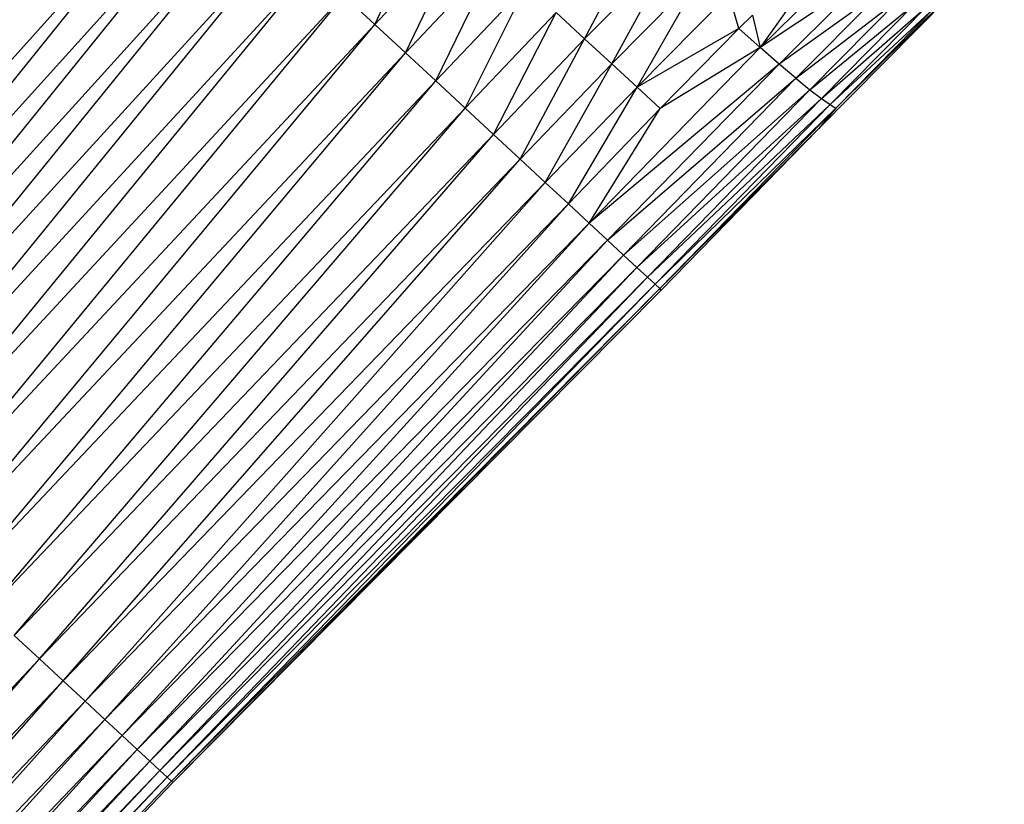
# Paper-space layout '_Right' of a CAD drawing. Header units: millimetres. Extents: x -464 to -1, y 0 to 650.
# Tile 38 of 50: x -66 to -29, y 468 to 498. Entities that reach past the tile are written whole.
import ezdxf

# ---------------------------------------------------------------- set-up
doc = ezdxf.new("R2010")
doc.units = ezdxf.units.MM

psp = doc.layouts.new('_Right')

# ---------------------------------------------------------------- linework, layer by layer
at = {"color": 7, "linetype": 'Continuous', "lineweight": 25}
for p, q in [((-59.737, 503.643), (-77.017, 484.396)), ((-59.737, 503.643), (-76.019, 483.471)), ((-58.682, 502.666), (-76.019, 483.471)), ((-58.682, 502.666), (-74.981, 482.508)), ((-52.986, 497.386), (-50.788, 502.053)), ((-57.585, 501.649), (-74.981, 482.508)), ((-57.585, 501.649), (-73.913, 481.518)), ((-45.152, 496.848), (-42.825, 501.244)), ((-35.314, 501.17), (-38.601, 496.524)), ((-49.617, 500.971), (-52.986, 497.386)), ((-51.836, 496.321), (-49.617, 500.971)), ((-56.456, 500.603), (-73.913, 481.518)), ((-56.456, 500.603), (-72.824, 480.51)), ((-29.495, 500.495), (-36.423, 493.493)), ((-35.785, 494.26), (-29.495, 500.495)), ((-45.152, 496.848), (-41.749, 500.279)), ((-44.143, 495.917), (-41.749, 500.279)), ((-51.836, 496.321), (-48.458, 499.9)), ((-50.708, 495.275), (-48.458, 499.9)), ((-35.301, 499.772), (-38.601, 496.524)), ((-55.306, 499.537), (-72.824, 480.51)), ((-71.726, 479.492), (-55.306, 499.537)), ((-44.143, 495.917), (-40.727, 499.366)), ((-43.198, 495.046), (-40.727, 499.366)), ((-34.571, 499.212), (-38.601, 496.524)), ((-37.895, 495.905), (-34.571, 499.212)), ((-50.708, 495.275), (-47.32, 498.849)), ((-49.612, 494.259), (-47.32, 498.849)), ((-43.198, 495.046), (-39.77, 498.515)), ((-39.395, 497.23), (-39.77, 498.515)), ((-33.916, 498.754), (-37.895, 495.905)), ((-37.279, 495.378), (-33.916, 498.754)), ((-71.726, 479.492), (-54.146, 498.462)), ((-54.146, 498.462), (-70.628, 478.474)), ((-52.986, 497.386), (-54.146, 498.462)), ((-37.279, 495.378), (-33.33, 498.407)), ((-33.33, 498.407), (-36.752, 494.948)), ((-36.752, 494.948), (-32.813, 498.175)), ((-32.813, 498.175), (-36.319, 494.621)), ((-49.612, 494.259), (-46.214, 497.828)), ((-48.558, 493.282), (-46.214, 497.828)), ((-45.152, 496.848), (-46.214, 497.828)), ((-36.319, 494.621), (-32.394, 498.044)), ((-32.394, 498.044), (-35.992, 494.393)), ((-32.108, 497.988), (-35.992, 494.393)), ((-32.108, 497.988), (-35.785, 494.26)), ((-38.889, 497.734), (-39.395, 497.23)), ((-38.889, 497.734), (-38.601, 496.524)), ((-52.986, 497.386), (-70.628, 478.474)), ((-69.54, 477.466), (-52.986, 497.386)), ((-51.836, 496.321), (-52.986, 497.386)), ((-39.395, 497.23), (-43.198, 495.046)), ((-42.329, 494.245), (-39.395, 497.23)), ((-38.601, 496.524), (-39.395, 497.23)), ((-48.558, 493.282), (-45.152, 496.848)), ((-47.558, 492.355), (-45.152, 496.848)), ((-44.143, 495.917), (-45.152, 496.848)), ((-69.54, 477.466), (-51.836, 496.321)), ((-68.473, 476.477), (-51.836, 496.321)), ((-50.708, 495.275), (-51.836, 496.321)), ((-44.982, 489.968), (-38.601, 496.524)), ((-38.601, 496.524), (-42.329, 494.245)), ((-37.895, 495.905), (-38.601, 496.524)), ((-47.558, 492.355), (-44.143, 495.917)), ((-46.621, 491.488), (-44.143, 495.917)), ((-37.895, 495.905), (-44.982, 489.968)), ((-44.294, 489.331), (-37.895, 495.905)), ((-43.198, 495.046), (-44.143, 495.917)), ((-37.279, 495.378), (-37.895, 495.905)), ((-68.473, 476.477), (-50.708, 495.275)), ((-67.436, 475.515), (-50.708, 495.275)), ((-49.612, 494.259), (-50.708, 495.275)), ((-44.294, 489.331), (-37.279, 495.378)), ((-43.7, 488.78), (-37.279, 495.378)), ((-37.279, 495.378), (-36.752, 494.948)), ((-46.621, 491.488), (-43.198, 495.046)), ((-45.76, 490.689), (-43.198, 495.046)), ((-43.7, 488.78), (-36.752, 494.948)), ((-36.752, 494.948), (-43.204, 488.321)), ((-42.329, 494.245), (-43.198, 495.046)), ((-36.752, 494.948), (-36.319, 494.621)), ((-43.204, 488.321), (-36.319, 494.621)), ((-36.319, 494.621), (-42.811, 487.957)), ((-36.319, 494.621), (-35.992, 494.393)), ((-67.436, 475.515), (-49.612, 494.259)), ((-66.439, 474.592), (-49.612, 494.259)), ((-48.558, 493.282), (-49.612, 494.259)), ((-45.76, 490.689), (-42.329, 494.245)), ((-44.982, 489.968), (-42.329, 494.245)), ((-35.992, 494.393), (-42.811, 487.957)), ((-35.992, 494.393), (-42.525, 487.692)), ((-42.525, 487.692), (-35.785, 494.26)), ((-35.785, 494.26), (-42.351, 487.53)), ((-35.785, 494.26), (-36.423, 493.493)), ((-35.992, 494.393), (-35.785, 494.26)), ((-36.423, 493.493), (-42.351, 487.53)), ((-36.423, 493.493), (-42.293, 487.476)), ((-65.492, 473.714), (-48.558, 493.282)), ((-47.558, 492.355), (-48.558, 493.282)), ((-65.492, 473.714), (-47.558, 492.355)), ((-64.606, 472.893), (-47.558, 492.355)), ((-46.621, 491.488), (-47.558, 492.355)), ((-64.606, 472.893), (-46.621, 491.488)), ((-63.791, 472.138), (-46.621, 491.488)), ((-45.76, 490.689), (-46.621, 491.488)), ((-63.791, 472.138), (-45.76, 490.689)), ((-63.055, 471.456), (-45.76, 490.689)), ((-44.982, 489.968), (-45.76, 490.689)), ((-63.055, 471.456), (-44.982, 489.968)), ((-62.404, 470.853), (-44.982, 489.968)), ((-44.294, 489.331), (-44.982, 489.968)), ((-62.404, 470.853), (-44.294, 489.331)), ((-61.842, 470.332), (-44.294, 489.331)), ((-43.7, 488.78), (-44.294, 489.331)), ((-61.842, 470.332), (-43.7, 488.78)), ((-61.373, 469.897), (-43.7, 488.78)), ((-43.204, 488.321), (-43.7, 488.78)), ((-61.373, 469.897), (-43.204, 488.321)), ((-43.204, 488.321), (-61.002, 469.553)), ((-43.204, 488.321), (-42.811, 487.957)), ((-42.811, 487.957), (-61.002, 469.553)), ((-42.811, 487.957), (-60.731, 469.302)), ((-42.811, 487.957), (-42.525, 487.692)), ((-42.525, 487.692), (-60.731, 469.302)), ((-42.525, 487.692), (-60.567, 469.15)), ((-42.351, 487.53), (-60.567, 469.15)), ((-42.351, 487.53), (-60.512, 469.099)), ((-42.525, 487.692), (-42.351, 487.53)), ((-42.293, 487.476), (-42.351, 487.53)), ((-42.293, 487.476), (-60.512, 469.099)), ((-86.145, 451.928), (-65.492, 473.714)), ((-85.295, 451.14), (-65.492, 473.714)), ((-64.606, 472.893), (-65.492, 473.714)), ((-85.295, 451.14), (-64.606, 472.893)), ((-84.512, 450.414), (-64.606, 472.893)), ((-63.791, 472.138), (-64.606, 472.893)), ((-84.512, 450.414), (-63.791, 472.138)), ((-83.805, 449.759), (-63.791, 472.138)), ((-63.055, 471.456), (-63.791, 472.138)), ((-83.805, 449.759), (-63.055, 471.456)), ((-83.18, 449.18), (-63.055, 471.456)), ((-62.404, 470.853), (-63.055, 471.456)), ((-83.18, 449.18), (-62.404, 470.853)), ((-82.641, 448.68), (-62.404, 470.853)), ((-61.842, 470.332), (-62.404, 470.853)), ((-82.641, 448.68), (-61.842, 470.332)), ((-82.191, 448.263), (-61.842, 470.332)), ((-61.373, 469.897), (-61.842, 470.332)), ((-82.191, 448.263), (-61.373, 469.897)), ((-81.834, 447.932), (-61.373, 469.897)), ((-61.002, 469.553), (-61.373, 469.897)), ((-81.834, 447.932), (-61.002, 469.553)), ((-61.002, 469.553), (-81.574, 447.692)), ((-60.731, 469.302), (-61.002, 469.553)), ((-60.731, 469.302), (-81.574, 447.692)), ((-60.731, 469.302), (-81.416, 447.545)), ((-60.567, 469.15), (-81.416, 447.545)), ((-60.567, 469.15), (-81.364, 447.497)), ((-60.567, 469.15), (-60.731, 469.302)), ((-60.512, 469.099), (-60.567, 469.15)), ((-60.512, 469.099), (-81.364, 447.497))]:
    psp.add_line(p, q, dxfattribs=at)
at = {"color": 142, "linetype": 'Continuous', "lineweight": 18, "true_color": 0x0080c0}
for p, q in [((-66.439, 474.592), (-48.558, 493.282)), ((-65.492, 473.714), (-66.439, 474.592))]:
    psp.add_line(p, q, dxfattribs=at)

doc.saveas('drawing.dxf')
